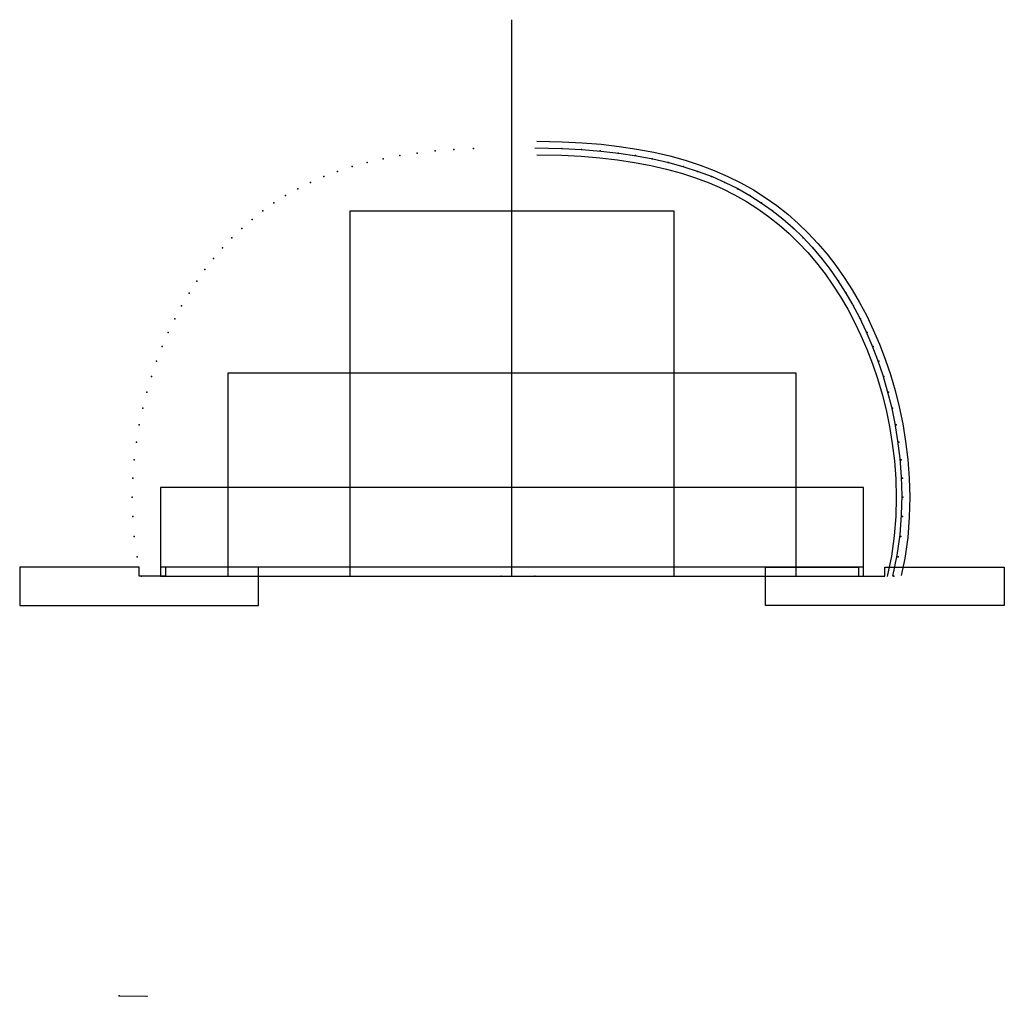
# Model space of a CAD drawing. Extents: x -21 to 2859, y -18 to 3983.
# Tile 47 of 47: x 2422 to 2859, y 3549 to 3983. Entities that reach past the tile are written whole.
import ezdxf

# ---------------------------------------------------------------- set-up
doc = ezdxf.new("R2010")
doc.units = 0
doc.header["$LTSCALE"] = 25.4
doc.header["$MEASUREMENT"] = 0
for name, color, linetype in [('BDR-INFO', 1, 'CONTINUOUS'), ('BDR-TEXT', 1, 'CONTINUOUS'), ('BORDER', 1, 'CONTINUOUS'), ('SYMBOLS', 1, 'CONTINUOUS')]:
    doc.layers.add(name, color=color, linetype=linetype)

msp = doc.modelspace()

# ---------------------------------------------------------------- linework, layer by layer
at = {"layer": 'BDR-INFO', "color": 6, "linetype": 'CONTINUOUS'}
for points in [[(2651.6, 3928.81), (2662.84, 3928.59), (2671.68, 3928.13), (2680.1, 3927.43), (2688.21, 3926.5), (2696.01, 3925.32), (2703.48, 3923.91), (2710.64, 3922.26), (2717.5, 3920.36), (2724.06, 3918.22), (2730.35, 3915.83), (2736.38, 3913.2), (2742.15, 3910.31), (2747.68, 3907.19), (2752.99, 3903.82), (2758.07, 3900.21), (2762.94, 3896.36), (2767.61, 3892.27), (2772.07, 3887.95), (2776.34, 3883.39), (2780.42, 3878.61), (2784.3, 3873.59), (2788, 3868.35), (2791.51, 3862.87), (2794.84, 3857.17), (2797.97, 3851.25), (2800.91, 3845.09), (2803.64, 3838.71), (2806.17, 3832.1), (2808.48, 3825.26), (2810.56, 3818.19), (2812.39, 3810.88), (2813.96, 3803.34), (2815.24, 3795.56), (2816.21, 3787.54), (2816.84, 3779.28), (2817.07, 3770.77), (2816.86, 3762), (2816.15, 3752.98), (2814.84, 3743.68), (2813.22, 3736.03)], [(2651.63, 3922.8), (2662.63, 3922.6), (2671.27, 3922.14), (2679.51, 3921.46), (2687.42, 3920.55), (2695, 3919.41), (2702.25, 3918.04), (2709.16, 3916.44), (2715.77, 3914.62), (2722.07, 3912.56), (2728.08, 3910.27), (2733.83, 3907.76), (2739.33, 3905.01), (2744.6, 3902.04), (2749.64, 3898.84), (2754.47, 3895.4), (2759.1, 3891.74), (2763.54, 3887.85), (2767.79, 3883.74), (2771.86, 3879.39), (2775.76, 3874.82), (2779.48, 3870.02), (2783.02, 3864.99), (2786.4, 3859.74), (2789.59, 3854.26), (2792.61, 3848.55), (2795.44, 3842.62), (2798.08, 3836.46), (2800.52, 3830.07), (2802.75, 3823.45), (2804.77, 3816.61), (2806.54, 3809.54), (2808.06, 3802.24), (2809.3, 3794.71), (2810.24, 3786.96), (2810.84, 3778.97), (2811.07, 3770.76), (2810.87, 3762.31), (2810.18, 3753.63), (2808.92, 3744.72), (2807, 3735.62)]]:
    msp.add_lwpolyline(points, dxfattribs=at)
at = {"layer": 'BDR-TEXT', "color": 7, "linetype": 'CONTINUOUS'}
for points in [[(2650.74, 3925.83), (2662.85, 3925.6), (2671.65, 3925.14), (2680.04, 3924.44), (2688.08, 3923.52), (2695.79, 3922.36), (2703.15, 3920.97), (2710.18, 3919.35), (2716.88, 3917.49), (2723.27, 3915.41), (2729.37, 3913.09), (2735.19, 3910.54), (2740.77, 3907.76), (2746.1, 3904.75), (2751.21, 3901.5), (2756.1, 3898.03), (2760.79, 3894.32), (2765.28, 3890.38), (2769.59, 3886.21), (2773.72, 3881.81), (2777.66, 3877.17), (2781.43, 3872.31), (2785.03, 3867.21), (2788.45, 3861.88), (2791.69, 3856.32), (2794.76, 3850.53), (2797.63, 3844.5), (2800.31, 3838.24), (2802.79, 3831.76), (2805.06, 3825.04), (2807.1, 3818.08), (2808.91, 3810.9), (2810.45, 3803.49), (2811.71, 3795.84), (2812.66, 3787.96), (2813.28, 3779.85), (2813.51, 3771.51), (2813.3, 3762.93), (2812.6, 3754.13), (2811.33, 3745.09), (2809.38, 3735.82)], [(2466.32, 3549.58), (2478.56, 3549.35), (2478.9, 3549.33)]]:
    msp.add_lwpolyline(points, dxfattribs=at)
at = {"layer": 'BDR-TEXT', "color": 5, "linetype": 'CONTINUOUS'}
for p in [(2598.47, 3923.54), (2606.48, 3924.46), (2614.81, 3925.15), (2623.56, 3925.61), (2662.67, 3925.61), (2671.42, 3925.15), (2679.75, 3924.46), (2687.76, 3923.54), (2576.4, 3919.38), (2583.44, 3921), (2590.79, 3922.39), (2695.44, 3922.39), (2702.79, 3921), (2709.83, 3919.38), (2563.25, 3915.43), (2569.68, 3917.52), (2716.55, 3917.52), (2722.98, 3915.43), (2551.21, 3910.53), (2557.1, 3913.1), (2729.13, 3913.1), (2735.02, 3910.53), (2545.57, 3907.72), (2740.66, 3907.72), (2535, 3901.39), (2540.17, 3904.68), (2746.06, 3904.68), (2751.23, 3901.39), (2530.04, 3897.88), (2756.19, 3897.88), (2525.28, 3894.12), (2760.95, 3894.12), (2520.73, 3890.14), (2765.5, 3890.14), (2516.36, 3885.92), (2769.86, 3885.92), (2512.19, 3881.47), (2774.04, 3881.47), (2508.2, 3876.8), (2778.03, 3876.8), (2504.39, 3871.89), (2781.84, 3871.89), (2500.77, 3866.76), (2785.46, 3866.76), (2497.32, 3861.39), (2788.91, 3861.39), (2494.06, 3855.8), (2792.17, 3855.8), (2490.98, 3849.99), (2795.25, 3849.99), (2488.09, 3843.94), (2798.14, 3843.94), (2485.4, 3837.67), (2800.83, 3837.67), (2482.91, 3831.17), (2803.32, 3831.17), (2480.64, 3824.45), (2805.59, 3824.45), (2478.59, 3817.49), (2807.64, 3817.49), (2476.78, 3810.3), (2809.45, 3810.3), (2475.24, 3802.89), (2810.99, 3802.89), (2473.97, 3795.24), (2812.26, 3795.24), (2473.01, 3787.35), (2813.22, 3787.35), (2472.4, 3779.23), (2813.83, 3779.23), (2472.16, 3770.88), (2814.07, 3770.88), (2472.36, 3762.28), (2813.87, 3762.28), (2473.06, 3753.44), (2813.17, 3753.44), (2474.33, 3744.35), (2811.9, 3744.35), (2476.21, 3735.82), (2476.21, 3735.82), (2476.21, 3735.82), (2635.74, 3735.82), (2650.74, 3735.82), (2810.02, 3735.82), (2810.02, 3735.82), (2466.32, 3549.58)]:
    msp.add_point(p, dxfattribs=at)
at = {"layer": 'BORDER', "color": 3, "linetype": 'CONTINUOUS'}
for points in [[(2475.21, 3735.82), (2475.21, 3739.82), (2422.21, 3739.82), (2422.21, 3722.82), (2528.21, 3722.82), (2528.21, 3739.82), (2495.83, 3739.84), (2486.94, 3739.82), (2486.94, 3735.82)], [(2806.02, 3735.82), (2806.02, 3739.82), (2859.02, 3739.82), (2859.02, 3722.82), (2753.02, 3722.82), (2753.02, 3739.82), (2785.4, 3739.84), (2794.29, 3739.82), (2794.29, 3735.82)]]:
    msp.add_lwpolyline(points, close=True, dxfattribs=at)
at = {"layer": 'SYMBOLS', "color": 253, "linetype": 'CONTINUOUS'}
msp.add_line((2640.61, 3735.82), (2640.61, 3982.73), dxfattribs=at)
for points in [[(2640.61, 3735.82), (2712.61, 3735.82), (2712.61, 3897.82), (2568.61, 3897.82), (2568.61, 3735.82)], [(2640.61, 3735.82), (2766.61, 3735.82), (2766.61, 3825.82), (2514.61, 3825.82), (2514.61, 3735.82)], [(2640.61, 3735.82), (2796.61, 3735.82), (2796.61, 3775.17), (2484.61, 3775.17), (2484.61, 3735.82)]]:
    msp.add_lwpolyline(points, dxfattribs=at)
msp.add_lwpolyline([(2640.61, 3735.82), (2796.61, 3735.82), (2796.61, 3739.76), (2484.61, 3739.76), (2484.61, 3735.82)], close=True, dxfattribs=at)

doc.saveas('drawing.dxf')
